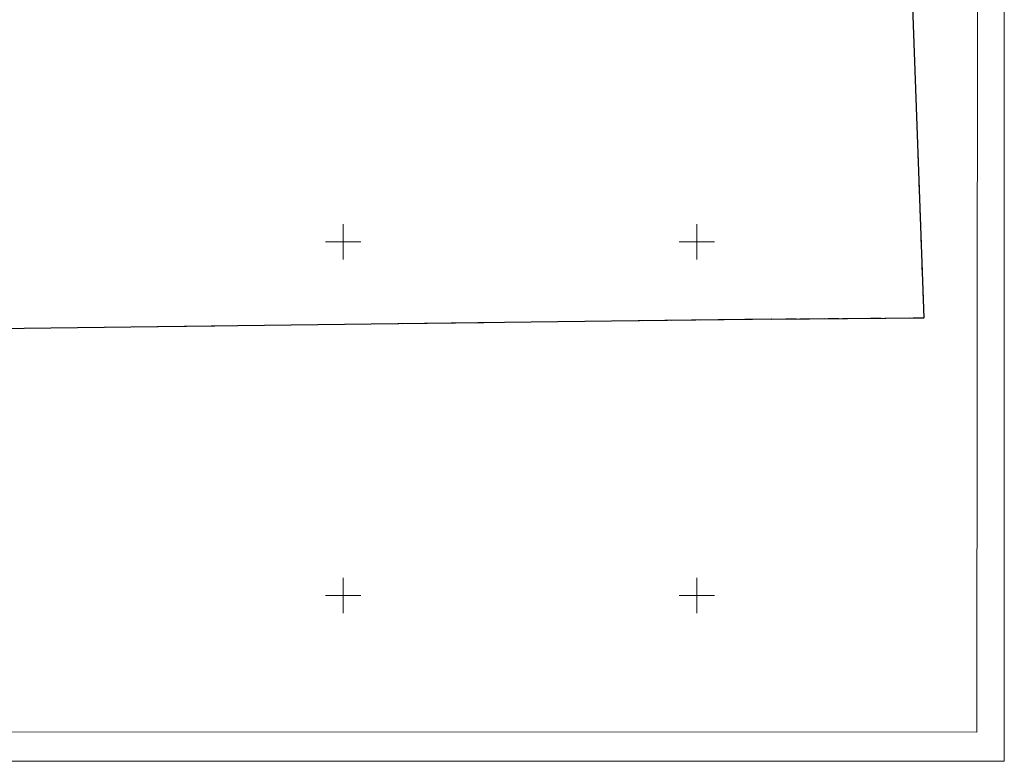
# Model space of a CAD drawing. Header units: metres. Extents: x 6443052 to 6445155, y 6013553 to 6014840.
# Tile 14 of 36: x 6443609 to 6443887, y 6013553 to 6013763. Entities that reach past the tile are written whole.
import ezdxf

# ---------------------------------------------------------------- set-up
doc = ezdxf.new("R2010")
doc.units = ezdxf.units.M
doc.header["$MEASUREMENT"] = 0
doc.linetypes.add('L_0_06', pattern=[4, 3, -1])
for name, color, linetype, lineweight in [('203_punkt_graniczny', 7, 'CONTINUOUS', 18), ('217_kontur_klasyfikacyjny', 3, 'L_0_06', 18), ('218_kontur_uzytku_gruntowego', 3, 'L_0_06', 18), ('219_dzialka_ewidencyjna', 96, 'CONTINUOUS', 25), ('Ramka_wewn_1_i_opis', 7, 'CONTINUOUS', 18), ('siatka', 7, 'CONTINUOUS', 18)]:
    doc.layers.add(name, color=color, linetype=linetype, lineweight=lineweight)
doc.layers.add('ramka_zewn', color=212, linetype='CONTINUOUS', lineweight=18, plot=False)

msp = doc.modelspace()

# ---------------------------------------------------------------- hatches: boundary and pattern name
at = {"layer": '203_punkt_graniczny', "linetype": 'Continuous', "lineweight": 18}
for points in [[(6443864.15, 6013678.45, 1), (6443864.15, 6013678.54, 1)], [(6443821.11, 6013678.08, 1), (6443821.11, 6013678.17, 1)]]:
    msp.add_hatch(color=256, dxfattribs=at).paths.add_polyline_path(points)

# ---------------------------------------------------------------- linework, layer by layer
at = {"layer": '203_punkt_graniczny', "lineweight": 18}
for centre in [(6443864.15, 6013678.49), (6443821.11, 6013678.13)]:
    msp.add_circle(centre, 0.045, dxfattribs=at)
at = {"layer": '217_kontur_klasyfikacyjny', "lineweight": 18}
for p, q in [((6443864.15, 6013678.49), (6443852.12, 6014012.87)), ((6443852.12, 6014012.87), (6443864.15, 6013678.49)), ((6443821.11, 6013678.13), (6443864.15, 6013678.49)), ((6443592.73, 6013675.3), (6443821.11, 6013678.13))]:
    msp.add_line(p, q, dxfattribs=at)
at = {"layer": '218_kontur_uzytku_gruntowego', "lineweight": 18}
for p, q in [((6443864.15, 6013678.49), (6443852.12, 6014012.87)), ((6443852.12, 6014012.87), (6443864.15, 6013678.49)), ((6443821.11, 6013678.13), (6443864.15, 6013678.49)), ((6443592.73, 6013675.3), (6443821.11, 6013678.13))]:
    msp.add_line(p, q, dxfattribs=at)
at = {"layer": '219_dzialka_ewidencyjna', "linetype": 'Continuous', "lineweight": 25}
for p, q in [((6443852.12, 6014012.87), (6443864.15, 6013678.49)), ((6443821.11, 6013678.13), (6443864.15, 6013678.49)), ((6443821.11, 6013678.13), (6443592.73, 6013675.3))]:
    msp.add_line(p, q, dxfattribs=at)
at = {"layer": 'Ramka_wewn_1_i_opis', "linetype": 'Continuous', "lineweight": 18}
for p, q in [((6443879.5, 6014132.9), (6443879.15, 6013561.3)), ((6443879.15, 6013561.3), (6443058.85, 6013561.8))]:
    msp.add_line(p, q, dxfattribs=at)
at = {"layer": 'ramka_zewn', "linetype": 'Continuous', "lineweight": 13}
for p, q in [((6443886.9, 6014141.16), (6443886.9, 6013553.1)), ((6443886.9, 6013553.1), (6443051.83, 6013553.1))]:
    msp.add_line(p, q, dxfattribs=at)
at = {"layer": 'siatka', "color": 7, "linetype": 'Continuous', "lineweight": 13}
for p, q in [((6443700, 6013695), (6443700, 6013705)), ((6443800, 6013695), (6443800, 6013705)), ((6443695, 6013700), (6443705, 6013700)), ((6443795, 6013700), (6443805, 6013700)), ((6443700, 6013595), (6443700, 6013605)), ((6443800, 6013595), (6443800, 6013605)), ((6443695, 6013600), (6443705, 6013600)), ((6443795, 6013600), (6443805, 6013600))]:
    msp.add_line(p, q, dxfattribs=at)

doc.saveas('drawing.dxf')
